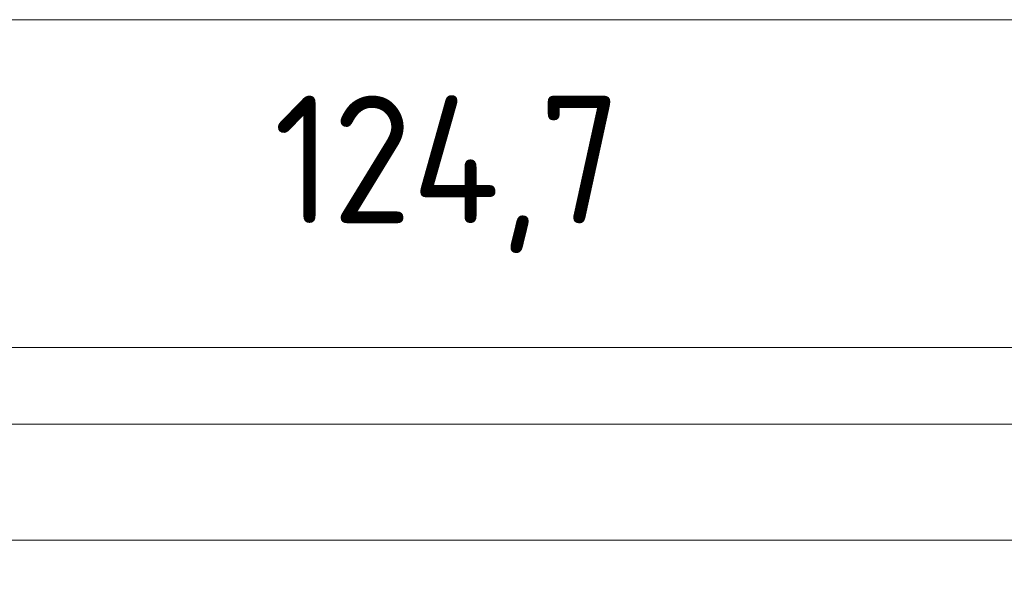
# Model space of a CAD drawing. Header units: inches. Extents: x -30 to 641, y 180 to 601.
# Tile 164 of 234: x 305 to 359, y 558 to 589. Entities that reach past the tile are written whole.
import ezdxf

# ---------------------------------------------------------------- set-up
doc = ezdxf.new("R2010")
doc.units = ezdxf.units.IN
doc.header["$MEASUREMENT"] = 0
doc.layers.add('1', color=7, linetype='Continuous')

# ---------------------------------------------------------------- blocks, each defined once
blk = doc.blocks.new('block 3')
at = {"layer": '1', "color": 8, "lineweight": 18, "true_color": 0x808080}
blk.add_lwpolyline([(554.57, 566.574), (-18.129, 566.574)], dxfattribs=at)
blk = doc.blocks.new('block 55')
at = {"layer": '1', "color": 155, "lineweight": 18, "true_color": 0x4c7299}
blk.add_lwpolyline([(284.728, 560.224), (393.615, 560.224)], dxfattribs=at)
blk = doc.blocks.new('block 1460')
at = {"layer": '1', "color": 18, "lineweight": 13, "true_color": 0x4c0000}
blk.add_lwpolyline([(284.728, 560.224), (393.615, 560.224)], dxfattribs=at)
blk = doc.blocks.new('block 1537')
at = {"layer": '1', "color": 18, "lineweight": 13, "true_color": 0x4c0000}
blk.add_lwpolyline([(284.728, 560.224), (393.615, 560.224)], dxfattribs=at)
blk = doc.blocks.new('block 5115')
at = {"layer": '1', "color": 35, "lineweight": 13, "true_color": 0x99724c}
blk.add_lwpolyline([(-11.779, 588.746), (548.22, 588.746)], dxfattribs=at)
blk = doc.blocks.new('block 5771')
at = {"layer": '1', "color": 18, "lineweight": 13, "true_color": 0x4c0000}
blk.add_lwpolyline([(292.04, 560.224), (329.444, 560.224), (366.849, 560.224), (385.551, 560.224), (390.227, 560.224), (392.565, 560.224), (393.615, 560.105), (393.78, 558.925), (395.65, 557.533), (397.75, 558.545), (398.763, 560.224), (401.101, 560.224), (475.91, 560.224), (513.314, 560.224), (522.666, 560.224), (527.341, 560.224)], dxfattribs=at)
blk = doc.blocks.new('block 9266')
at = {"layer": '1', "color": 35, "true_color": 0x99724c, "insert": (319.186, 575.956), "char_height": 7, "attachment_point": 7}
blk.add_mtext('\\fDINPro|b0|i0|c0|p34;\\W0.9586;124,7', dxfattribs=at)
blk = doc.blocks.new('block 9269')
at = {"layer": '1', "color": 35, "lineweight": 13, "true_color": 0x99724c}
blk.add_lwpolyline([(271.139, 570.785), (395.865, 570.785)], dxfattribs=at)

msp = doc.modelspace()

# ---------------------------------------------------------------- block references
at = {"layer": '1'}
for name in ['block 5115', 'block 9266', 'block 9269', 'block 3', 'block 5771', 'block 55', 'block 1460', 'block 1537']:
    msp.add_blockref(name, (0, 0), dxfattribs=at)

doc.saveas('drawing.dxf')
